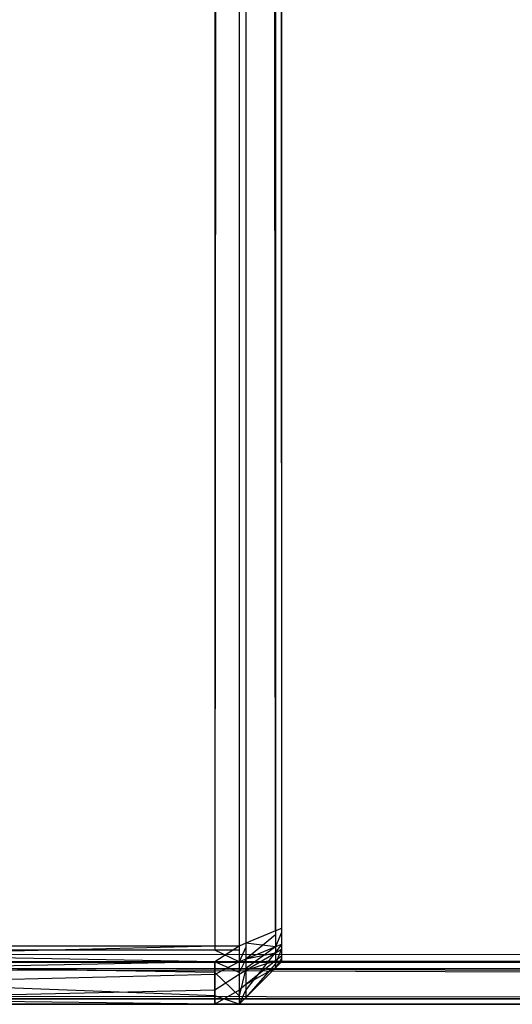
# Model space of a CAD drawing. Extents: x 0 to 0.996, y -0.498 to 0.
# Tile 2 of 85: x 0.00581 to 0.01162, y -0.498 to -0.4864. Entities that reach past the tile are written whole.
import ezdxf

# ---------------------------------------------------------------- set-up
doc = ezdxf.new("R2010")
doc.units = 0
doc.layers.add('L28_KORPUS3_2___REPLACEMTFOREMP', color=7, linetype='CONTINUOUS')
doc.layers.add('L30_KORPUS3_4___REPLACEMTFOREMP', color=7, linetype='CONTINUOUS')

msp = doc.modelspace()

# ---------------------------------------------------------------- linework, layer by layer
at = {"layer": 'L28_KORPUS3_2___REPLACEMTFOREMP', "color": 8}
for points, invisible_edges in [([(0.000909, -0.497407), (0.000912, -0.000595), (0.098, -0.497407), (0.000909, -0.497407)], 15), ([(0.000912, -0.000597, 0.00769), (0.000909, -0.497405, 0.00769), (0.098, -0.497405, 0.00769), (0.000912, -0.000597, 0.00769)], 15), ([(0.098, -0.497407), (0.000912, -0.000595), (0.098, -0.000595), (0.098, -0.497407)], 9), ([(0.000912, -0.000597, 0.00769), (0.098, -0.497405, 0.00769), (0.098, -0.000597, 0.00769), (0.000912, -0.000597, 0.00769)], 9), ([(0.098, -0.497501, 0.00769), (0.000909, -0.497405, 0.00769), (0.000909, -0.497501, 0.00769), (0.098, -0.497501, 0.00769)], 13), ([(0.000909, -0.497405, 0.00769), (0.098, -0.497501, 0.00769), (0.098, -0.497405, 0.00769), (0.000909, -0.497405, 0.00769)], 14), ([(0.098, -0.497407), (0.000909, -0.497501), (0.000909, -0.497407), (0.098, -0.497407)], 13), ([(0.000909, -0.497501), (0.098, -0.497407), (0.098, -0.497501), (0.000909, -0.497501)], 14), ([(0.098, -0.497902, 0.007289), (0.000886, -0.497558, 0.007633), (0.000743, -0.497902, 0.007289), (0.098, -0.497902, 0.007289)], 13), ([(0.000909, -0.497501), (0.098, -0.497581, 0.00008), (0.000876, -0.497581, 0.00008), (0.000909, -0.497501)], 13), ([(0.098, -0.497558, 0.007633), (0.000909, -0.497501, 0.00769), (0.000886, -0.497558, 0.007633), (0.098, -0.497558, 0.007633)], 13), ([(0.000886, -0.497558, 0.007633), (0.098, -0.497902, 0.007289), (0.098, -0.497558, 0.007633), (0.000886, -0.497558, 0.007633)], 14), ([(0.098, -0.497581, 0.00008), (0.000909, -0.497501), (0.098, -0.497501), (0.098, -0.497581, 0.00008)], 14), ([(0.000909, -0.497501, 0.00769), (0.098, -0.497558, 0.007633), (0.098, -0.497501, 0.00769), (0.000909, -0.497501, 0.00769)], 14), ([(0.000876, -0.497581, 0.00008), (0.098, -0.497937, 0.000436), (0.000728, -0.497937, 0.000436), (0.000876, -0.497581, 0.00008)], 13), ([(0.098, -0.497937, 0.000436), (0.000876, -0.497581, 0.00008), (0.098, -0.497581, 0.00008), (0.098, -0.497937, 0.000436)], 14), ([(0.098, -0.498001, 0.00719), (0.000743, -0.497902, 0.007289), (0.000702, -0.498001, 0.00719), (0.098, -0.498001, 0.00719)], 13), ([(0.000743, -0.497902, 0.007289), (0.098, -0.498001, 0.00719), (0.098, -0.497902, 0.007289), (0.000743, -0.497902, 0.007289)], 14), ([(0.000728, -0.497937, 0.000436), (0.098, -0.498001, 0.0005), (0.000702, -0.498001, 0.0005), (0.000728, -0.497937, 0.000436)], 13), ([(0.098, -0.498001, 0.0005), (0.000702, -0.498001, 0.000565), (0.000702, -0.498001, 0.0005), (0.098, -0.498001, 0.0005)], 13), ([(0.000702, -0.498001, 0.000565), (0.098, -0.498001, 0.0005), (0.098, -0.498001, 0.000565), (0.000702, -0.498001, 0.000565)], 14), ([(0.098, -0.498001, 0.007018), (0.000702, -0.498001, 0.000565), (0.098, -0.498001, 0.000565), (0.098, -0.498001, 0.007018)], 13), ([(0.000702, -0.498001, 0.000565), (0.098, -0.498001, 0.007018), (0.000702, -0.498001, 0.007018), (0.000702, -0.498001, 0.000565)], 14), ([(0.098, -0.498001, 0.007018), (0.000702, -0.498001, 0.00719), (0.000702, -0.498001, 0.007018), (0.098, -0.498001, 0.007018)], 13), ([(0.000702, -0.498001, 0.00719), (0.098, -0.498001, 0.007018), (0.098, -0.498001, 0.00719), (0.000702, -0.498001, 0.00719)], 14), ([(0.098, -0.498001, 0.0005), (0.000728, -0.497937, 0.000436), (0.098, -0.497937, 0.000436), (0.098, -0.498001, 0.0005)], 14)]:
    msp.add_3dface(points, dxfattribs=dict(at, invisible_edges=invisible_edges))
at = {"layer": 'L30_KORPUS3_4___REPLACEMTFOREMP', "color": 8, "invisible_edges": 14}
for points in [[(0.008115, -0.000731, 0.006887), (0.008115, -0.497362, 0.006887), (0.000746, -0.000723, 0.006887), (0.008115, -0.000731, 0.006887)], [(0.008115, -0.497362, 0.006887), (0.000746, -0.497362, 0.006887), (0.000746, -0.000723, 0.006887), (0.008115, -0.497362, 0.006887)], [(0.008115, -0.000786, 0.59039), (0.000746, -0.000777, 0.59039), (0.000746, -0.497314, 0.59039), (0.008115, -0.000786, 0.59039)], [(0.008115, -0.000786, 0.59039), (0.000746, -0.497314, 0.59039), (0.008115, -0.497314, 0.59039), (0.008115, -0.000786, 0.59039)], [(0.008399, -0.000731, 0.006887), (0.008399, -0.497362, 0.006887), (0.008115, -0.000731, 0.006887), (0.008399, -0.000731, 0.006887)], [(0.008399, -0.497362, 0.006887), (0.008115, -0.497362, 0.006887), (0.008115, -0.000731, 0.006887), (0.008399, -0.497362, 0.006887)], [(0.008399, -0.000786, 0.59039), (0.008115, -0.000786, 0.59039), (0.008115, -0.497314, 0.59039), (0.008399, -0.000786, 0.59039)], [(0.008399, -0.000786, 0.59039), (0.008115, -0.497314, 0.59039), (0.008399, -0.497314, 0.59039), (0.008399, -0.000786, 0.59039)], [(0.008399, -0.000731, 0.006887), (0.008479, -0.000764, 0.006967), (0.008399, -0.497362, 0.006887), (0.008399, -0.000731, 0.006887)], [(0.008479, -0.000764, 0.006967), (0.008479, -0.497329, 0.006967), (0.008399, -0.497362, 0.006887), (0.008479, -0.000764, 0.006967)], [(0.008399, -0.000786, 0.59039), (0.008479, -0.497281, 0.59031), (0.008479, -0.000819, 0.59031), (0.008399, -0.000786, 0.59039)], [(0.008399, -0.000786, 0.59039), (0.008399, -0.497314, 0.59039), (0.008479, -0.497281, 0.59031), (0.008399, -0.000786, 0.59039)], [(0.008479, -0.000764, 0.006967), (0.008828, -0.000908, 0.007316), (0.008479, -0.497329, 0.006967), (0.008479, -0.000764, 0.006967)], [(0.008899, -0.000749, 0.589614), (0.008899, -0.000992, 0.589671), (0.008899, -0.497227, 0.589648), (0.008899, -0.000749, 0.589614)], [(0.008899, -0.000749, 0.589614), (0.008899, -0.497227, 0.589648), (0.008899, -0.000787, 0.007625), (0.008899, -0.000749, 0.589614)], [(0.008899, -0.000787, 0.007625), (0.008899, -0.497155, 0.007606), (0.008899, -0.000938, 0.007606), (0.008899, -0.000787, 0.007625)], [(0.008899, -0.000787, 0.007625), (0.008899, -0.497267, 0.007669), (0.008899, -0.497155, 0.007606), (0.008899, -0.000787, 0.007625)], [(0.008899, -0.000787, 0.007625), (0.008899, -0.497227, 0.589648), (0.008899, -0.497267, 0.007669), (0.008899, -0.000787, 0.007625)], [(0.008828, -0.000963, 0.589961), (0.008479, -0.000819, 0.59031), (0.008828, -0.497137, 0.589961), (0.008828, -0.000963, 0.589961)], [(0.008828, -0.497137, 0.589961), (0.008479, -0.000819, 0.59031), (0.008479, -0.497281, 0.59031), (0.008828, -0.497137, 0.589961)], [(0.008828, -0.000908, 0.007316), (0.008828, -0.497184, 0.007316), (0.008479, -0.497329, 0.006967), (0.008828, -0.000908, 0.007316)], [(0.008828, -0.000908, 0.007316), (0.008899, -0.000938, 0.007387), (0.008828, -0.497184, 0.007316), (0.008828, -0.000908, 0.007316)], [(0.008899, -0.000938, 0.007387), (0.008899, -0.497155, 0.007387), (0.008828, -0.497184, 0.007316), (0.008899, -0.000938, 0.007387)], [(0.008828, -0.000963, 0.589961), (0.008899, -0.497107, 0.58989), (0.008899, -0.000992, 0.58989), (0.008828, -0.000963, 0.589961)], [(0.008828, -0.000963, 0.589961), (0.008828, -0.497137, 0.589961), (0.008899, -0.497107, 0.58989), (0.008828, -0.000963, 0.589961)], [(0.008899, -0.000938, 0.007606), (0.008899, -0.497155, 0.007606), (0.008899, -0.497155, 0.007387), (0.008899, -0.000938, 0.007606)], [(0.008899, -0.000938, 0.007387), (0.008899, -0.000938, 0.007606), (0.008899, -0.497155, 0.007387), (0.008899, -0.000938, 0.007387)], [(0.008899, -0.000992, 0.589671), (0.008899, -0.497107, 0.589671), (0.008899, -0.497227, 0.589648), (0.008899, -0.000992, 0.589671)], [(0.008899, -0.000992, 0.589671), (0.008899, -0.000992, 0.58989), (0.008899, -0.497107, 0.589671), (0.008899, -0.000992, 0.589671)], [(0.008899, -0.000992, 0.58989), (0.008899, -0.497107, 0.58989), (0.008899, -0.497107, 0.589671), (0.008899, -0.000992, 0.58989)], [(0.008828, -0.497137, 0.589961), (0.008479, -0.497281, 0.59031), (0.008828, -0.497324, 0.589961), (0.008828, -0.497137, 0.589961)], [(0.008828, -0.497184, 0.007316), (0.008828, -0.497324, 0.007316), (0.008479, -0.497468, 0.006967), (0.008828, -0.497184, 0.007316)], [(0.008828, -0.497184, 0.007316), (0.008479, -0.497468, 0.006967), (0.008479, -0.497329, 0.006967), (0.008828, -0.497184, 0.007316)], [(0.008899, -0.497107, 0.58989), (0.008828, -0.497137, 0.589961), (0.008899, -0.497295, 0.58989), (0.008899, -0.497107, 0.58989)], [(0.008828, -0.497137, 0.589961), (0.008828, -0.497324, 0.589961), (0.008899, -0.497295, 0.58989), (0.008828, -0.497137, 0.589961)], [(0.008899, -0.497155, 0.007387), (0.008899, -0.497295, 0.007387), (0.008828, -0.497324, 0.007316), (0.008899, -0.497155, 0.007387)], [(0.008899, -0.497155, 0.007387), (0.008828, -0.497324, 0.007316), (0.008828, -0.497184, 0.007316), (0.008899, -0.497155, 0.007387)], [(0.008899, -0.497107, 0.589671), (0.008899, -0.497204, 0.589671), (0.008899, -0.497227, 0.589648), (0.008899, -0.497107, 0.589671)], [(0.008899, -0.497107, 0.589671), (0.008899, -0.497107, 0.58989), (0.008899, -0.497204, 0.589671), (0.008899, -0.497107, 0.589671)], [(0.008899, -0.497107, 0.58989), (0.008899, -0.497295, 0.58989), (0.008899, -0.497204, 0.589671), (0.008899, -0.497107, 0.58989)], [(0.008899, -0.497155, 0.007606), (0.008899, -0.497224, 0.007626), (0.008899, -0.497204, 0.007606), (0.008899, -0.497155, 0.007606)], [(0.008899, -0.497155, 0.007606), (0.008899, -0.497267, 0.007669), (0.008899, -0.497224, 0.007626), (0.008899, -0.497155, 0.007606)], [(0.008899, -0.497155, 0.007606), (0.008899, -0.497204, 0.007606), (0.008899, -0.497295, 0.007387), (0.008899, -0.497155, 0.007606)], [(0.008899, -0.497155, 0.007387), (0.008899, -0.497155, 0.007606), (0.008899, -0.497295, 0.007387), (0.008899, -0.497155, 0.007387)], [(0.008899, -0.497204, 0.589671), (0.008899, -0.497295, 0.58989), (0.008899, -0.497227, 0.589648), (0.008899, -0.497204, 0.589671)], [(0.008899, -0.497204, 0.007606), (0.008899, -0.497224, 0.007626), (0.008899, -0.497346, 0.007439), (0.008899, -0.497204, 0.007606)], [(0.008899, -0.497204, 0.007606), (0.008899, -0.497346, 0.007439), (0.008899, -0.497295, 0.007387), (0.008899, -0.497204, 0.007606)], [(0.008115, -0.497314, 0.59039), (0.000746, -0.497314, 0.59039), (0.000746, -0.497501, 0.59039), (0.008115, -0.497314, 0.59039)], [(0.008115, -0.497314, 0.59039), (0.000746, -0.497501, 0.59039), (0.008115, -0.497501, 0.59039), (0.008115, -0.497314, 0.59039)], [(0.008399, -0.497314, 0.59039), (0.008115, -0.497314, 0.59039), (0.008115, -0.497501, 0.59039), (0.008399, -0.497314, 0.59039)], [(0.008399, -0.497314, 0.59039), (0.008115, -0.497501, 0.59039), (0.008399, -0.497501, 0.59039), (0.008399, -0.497314, 0.59039)], [(0.008479, -0.497281, 0.59031), (0.008399, -0.497314, 0.59039), (0.008479, -0.497468, 0.59031), (0.008479, -0.497281, 0.59031)], [(0.008399, -0.497314, 0.59039), (0.008399, -0.497501, 0.59039), (0.008479, -0.497468, 0.59031), (0.008399, -0.497314, 0.59039)], [(0.008479, -0.497329, 0.006967), (0.008479, -0.497468, 0.006967), (0.008399, -0.497501, 0.006887), (0.008479, -0.497329, 0.006967)], [(0.008479, -0.497329, 0.006967), (0.008399, -0.497501, 0.006887), (0.008399, -0.497362, 0.006887), (0.008479, -0.497329, 0.006967)], [(0.008828, -0.497324, 0.589961), (0.008479, -0.497281, 0.59031), (0.008479, -0.497468, 0.59031), (0.008828, -0.497324, 0.589961)], [(0.008828, -0.497324, 0.589961), (0.008479, -0.497468, 0.59031), (0.008828, -0.497398, 0.589888), (0.008828, -0.497324, 0.589961)], [(0.008828, -0.497324, 0.007316), (0.008828, -0.497385, 0.007377), (0.008479, -0.49758, 0.007079), (0.008828, -0.497324, 0.007316)], [(0.008828, -0.497324, 0.007316), (0.008479, -0.49758, 0.007079), (0.008479, -0.497468, 0.006967), (0.008828, -0.497324, 0.007316)], [(0.008899, -0.497295, 0.58989), (0.008828, -0.497324, 0.589961), (0.008899, -0.497356, 0.589829), (0.008899, -0.497295, 0.58989)], [(0.008899, -0.497295, 0.007387), (0.008899, -0.497346, 0.007439), (0.008828, -0.497385, 0.007377), (0.008899, -0.497295, 0.007387)], [(0.008899, -0.497295, 0.007387), (0.008828, -0.497385, 0.007377), (0.008828, -0.497324, 0.007316), (0.008899, -0.497295, 0.007387)], [(0.008828, -0.497324, 0.589961), (0.008828, -0.497398, 0.589888), (0.008899, -0.497356, 0.589829), (0.008828, -0.497324, 0.589961)], [(0.008899, -0.497224, 0.007626), (0.008899, -0.497267, 0.007669), (0.008899, -0.49746, 0.007553), (0.008899, -0.497224, 0.007626)], [(0.008899, -0.497224, 0.007626), (0.008899, -0.49746, 0.007553), (0.008899, -0.497346, 0.007439), (0.008899, -0.497224, 0.007626)], [(0.008899, -0.497227, 0.589648), (0.008899, -0.497256, 0.589619), (0.008899, -0.497283, 0.589448), (0.008899, -0.497227, 0.589648)], [(0.008899, -0.497227, 0.589648), (0.008899, -0.497283, 0.589448), (0.008899, -0.497267, 0.007669), (0.008899, -0.497227, 0.589648)], [(0.008899, -0.497227, 0.589648), (0.008899, -0.497295, 0.58989), (0.008899, -0.497356, 0.589829), (0.008899, -0.497227, 0.589648)], [(0.008899, -0.497227, 0.589648), (0.008899, -0.497356, 0.589829), (0.008899, -0.497256, 0.589619), (0.008899, -0.497227, 0.589648)], [(0.008899, -0.497256, 0.589619), (0.008899, -0.497283, 0.589592), (0.008899, -0.497283, 0.589448), (0.008899, -0.497256, 0.589619)], [(0.008899, -0.497256, 0.589619), (0.008899, -0.497356, 0.589829), (0.008899, -0.497432, 0.589753), (0.008899, -0.497256, 0.589619)], [(0.008899, -0.497256, 0.589619), (0.008899, -0.497432, 0.589753), (0.008899, -0.497283, 0.589592), (0.008899, -0.497256, 0.589619)], [(0.008899, -0.497267, 0.007669), (0.008899, -0.497283, 0.007813), (0.008899, -0.497283, 0.007685), (0.008899, -0.497267, 0.007669)], [(0.008899, -0.497267, 0.007669), (0.008899, -0.497283, 0.589448), (0.008899, -0.497283, 0.007813), (0.008899, -0.497267, 0.007669)], [(0.008899, -0.497267, 0.007669), (0.008899, -0.497283, 0.007685), (0.008899, -0.497501, 0.007595), (0.008899, -0.497267, 0.007669)], [(0.008899, -0.497267, 0.007669), (0.008899, -0.497501, 0.007595), (0.008899, -0.49746, 0.007553), (0.008899, -0.497267, 0.007669)], [(0.008899, -0.497283, 0.007813), (0.008899, -0.497283, 0.589448), (0.008899, -0.497501, 0.589448), (0.008899, -0.497283, 0.007813)], [(0.008899, -0.497283, 0.007813), (0.008899, -0.497501, 0.589448), (0.008899, -0.497501, 0.007813), (0.008899, -0.497283, 0.007813)], [(0.008899, -0.497283, 0.589448), (0.008899, -0.497283, 0.589592), (0.008899, -0.497501, 0.589683), (0.008899, -0.497283, 0.589448)], [(0.008899, -0.497283, 0.589448), (0.008899, -0.497501, 0.589683), (0.008899, -0.497501, 0.589448), (0.008899, -0.497283, 0.589448)], [(0.008899, -0.497283, 0.007685), (0.008899, -0.497283, 0.007813), (0.008899, -0.497501, 0.007813), (0.008899, -0.497283, 0.007685)], [(0.008899, -0.497283, 0.007685), (0.008899, -0.497501, 0.007813), (0.008899, -0.497501, 0.007595), (0.008899, -0.497283, 0.007685)], [(0.008899, -0.497283, 0.589592), (0.008899, -0.497432, 0.589753), (0.008899, -0.497501, 0.589683), (0.008899, -0.497283, 0.589592)], [(0.008115, -0.497501, 0.006887), (0.000746, -0.497362, 0.006887), (0.008115, -0.497362, 0.006887), (0.008115, -0.497501, 0.006887)], [(0.008115, -0.497501, 0.006887), (0.000746, -0.497501, 0.006887), (0.000746, -0.497362, 0.006887), (0.008115, -0.497501, 0.006887)], [(0.008399, -0.497501, 0.006887), (0.008115, -0.497362, 0.006887), (0.008399, -0.497362, 0.006887), (0.008399, -0.497501, 0.006887)], [(0.008399, -0.497501, 0.006887), (0.008115, -0.497501, 0.006887), (0.008115, -0.497362, 0.006887), (0.008399, -0.497501, 0.006887)], [(0.008828, -0.497385, 0.007377), (0.008828, -0.497523, 0.007515), (0.008479, -0.49783, 0.00733), (0.008828, -0.497385, 0.007377)], [(0.008828, -0.497385, 0.007377), (0.008479, -0.49783, 0.00733), (0.008479, -0.49758, 0.007079), (0.008828, -0.497385, 0.007377)], [(0.008828, -0.497398, 0.589888), (0.008479, -0.497468, 0.59031), (0.008479, -0.497602, 0.590176), (0.008828, -0.497398, 0.589888)], [(0.008828, -0.497398, 0.589888), (0.008479, -0.497602, 0.590176), (0.008828, -0.497489, 0.589796), (0.008828, -0.497398, 0.589888)], [(0.008899, -0.497346, 0.007439), (0.008899, -0.49746, 0.007553), (0.008828, -0.497523, 0.007515), (0.008899, -0.497346, 0.007439)], [(0.008899, -0.497346, 0.007439), (0.008828, -0.497523, 0.007515), (0.008828, -0.497385, 0.007377), (0.008899, -0.497346, 0.007439)], [(0.008899, -0.497356, 0.589829), (0.008828, -0.497398, 0.589888), (0.008899, -0.497432, 0.589753), (0.008899, -0.497356, 0.589829)], [(0.008828, -0.497398, 0.589888), (0.008828, -0.497489, 0.589796), (0.008899, -0.497432, 0.589753), (0.008828, -0.497398, 0.589888)], [(0.008899, -0.497432, 0.589753), (0.008828, -0.497489, 0.589796), (0.008899, -0.497501, 0.589683), (0.008899, -0.497432, 0.589753)], [(0.000746, -0.497501, 0.59039), (0.000746, -0.497649, 0.590242), (0.008115, -0.497501, 0.59039), (0.000746, -0.497501, 0.59039)], [(0.008115, -0.497501, 0.59039), (0.000746, -0.497649, 0.590242), (0.008115, -0.497649, 0.590242), (0.008115, -0.497501, 0.59039)], [(0.008115, -0.497625, 0.007011), (0.000746, -0.497501, 0.006887), (0.008115, -0.497501, 0.006887), (0.008115, -0.497625, 0.007011)], [(0.000746, -0.497625, 0.007011), (0.000746, -0.497501, 0.006887), (0.008115, -0.497625, 0.007011), (0.000746, -0.497625, 0.007011)], [(0.008115, -0.497501, 0.59039), (0.008115, -0.497649, 0.590242), (0.008399, -0.497501, 0.59039), (0.008115, -0.497501, 0.59039)], [(0.008399, -0.497501, 0.59039), (0.008115, -0.497649, 0.590242), (0.008399, -0.497649, 0.590242), (0.008399, -0.497501, 0.59039)], [(0.008399, -0.497625, 0.007011), (0.008115, -0.497501, 0.006887), (0.008399, -0.497501, 0.006887), (0.008399, -0.497625, 0.007011)], [(0.008115, -0.497625, 0.007011), (0.008115, -0.497501, 0.006887), (0.008399, -0.497625, 0.007011), (0.008115, -0.497625, 0.007011)], [(0.008479, -0.497468, 0.59031), (0.008399, -0.497501, 0.59039), (0.008479, -0.497602, 0.590176), (0.008479, -0.497468, 0.59031)], [(0.008479, -0.497468, 0.006967), (0.008479, -0.49758, 0.007079), (0.008399, -0.497625, 0.007011), (0.008479, -0.497468, 0.006967)], [(0.008479, -0.497468, 0.006967), (0.008399, -0.497625, 0.007011), (0.008399, -0.497501, 0.006887), (0.008479, -0.497468, 0.006967)], [(0.008399, -0.497501, 0.59039), (0.008399, -0.497649, 0.590242), (0.008479, -0.497602, 0.590176), (0.008399, -0.497501, 0.59039)], [(0.008828, -0.497489, 0.589796), (0.008479, -0.497602, 0.590176), (0.008479, -0.497769, 0.590009), (0.008828, -0.497489, 0.589796)], [(0.008828, -0.497489, 0.589796), (0.008479, -0.497769, 0.590009), (0.008828, -0.497573, 0.589712), (0.008828, -0.497489, 0.589796)], [(0.008828, -0.497523, 0.007515), (0.008828, -0.497573, 0.007565), (0.008479, -0.497921, 0.007421), (0.008828, -0.497523, 0.007515)], [(0.008828, -0.497523, 0.007515), (0.008479, -0.497921, 0.007421), (0.008479, -0.49783, 0.00733), (0.008828, -0.497523, 0.007515)], [(0.008899, -0.49746, 0.007553), (0.008899, -0.497501, 0.007595), (0.008828, -0.497573, 0.007565), (0.008899, -0.49746, 0.007553)], [(0.008899, -0.49746, 0.007553), (0.008828, -0.497573, 0.007565), (0.008828, -0.497523, 0.007515), (0.008899, -0.49746, 0.007553)], [(0.008828, -0.497489, 0.589796), (0.008828, -0.497573, 0.589712), (0.008899, -0.497501, 0.589683), (0.008828, -0.497489, 0.589796)], [(0.008899, -0.497501, 0.007813), (0.008899, -0.497501, 0.589448), (0.008828, -0.497573, 0.589478), (0.008899, -0.497501, 0.007813)], [(0.008899, -0.497501, 0.007813), (0.008828, -0.497573, 0.589478), (0.008828, -0.497573, 0.007784), (0.008899, -0.497501, 0.007813)], [(0.008899, -0.497501, 0.589448), (0.008899, -0.497501, 0.589683), (0.008828, -0.497573, 0.589712), (0.008899, -0.497501, 0.589448)], [(0.008899, -0.497501, 0.589448), (0.008828, -0.497573, 0.589712), (0.008828, -0.497573, 0.589478), (0.008899, -0.497501, 0.589448)], [(0.008899, -0.497501, 0.007595), (0.008899, -0.497501, 0.007813), (0.008828, -0.497573, 0.007784), (0.008899, -0.497501, 0.007595)], [(0.008899, -0.497501, 0.007595), (0.008828, -0.497573, 0.007784), (0.008828, -0.497573, 0.007565), (0.008899, -0.497501, 0.007595)], [(0.008115, -0.497901, 0.007287), (0.000746, -0.497625, 0.007011), (0.008115, -0.497625, 0.007011), (0.008115, -0.497901, 0.007287)], [(0.000746, -0.497901, 0.007287), (0.000746, -0.497625, 0.007011), (0.008115, -0.497901, 0.007287), (0.000746, -0.497901, 0.007287)], [(0.000746, -0.497649, 0.590242), (0.000746, -0.497833, 0.590058), (0.008115, -0.497649, 0.590242), (0.000746, -0.497649, 0.590242)], [(0.008115, -0.497649, 0.590242), (0.000746, -0.497833, 0.590058), (0.008115, -0.497833, 0.590058), (0.008115, -0.497649, 0.590242)], [(0.008399, -0.497901, 0.007287), (0.008115, -0.497625, 0.007011), (0.008399, -0.497625, 0.007011), (0.008399, -0.497901, 0.007287)], [(0.008115, -0.497901, 0.007287), (0.008115, -0.497625, 0.007011), (0.008399, -0.497901, 0.007287), (0.008115, -0.497901, 0.007287)], [(0.008115, -0.497649, 0.590242), (0.008115, -0.497833, 0.590058), (0.008399, -0.497649, 0.590242), (0.008115, -0.497649, 0.590242)], [(0.008399, -0.497649, 0.590242), (0.008115, -0.497833, 0.590058), (0.008399, -0.497833, 0.590058), (0.008399, -0.497649, 0.590242)], [(0.008479, -0.49758, 0.007079), (0.008479, -0.49783, 0.00733), (0.008399, -0.497901, 0.007287), (0.008479, -0.49758, 0.007079)], [(0.008479, -0.49758, 0.007079), (0.008399, -0.497901, 0.007287), (0.008399, -0.497625, 0.007011), (0.008479, -0.49758, 0.007079)], [(0.008479, -0.497602, 0.590176), (0.008399, -0.497649, 0.590242), (0.008479, -0.497769, 0.590009), (0.008479, -0.497602, 0.590176)], [(0.008399, -0.497649, 0.590242), (0.008399, -0.497833, 0.590058), (0.008479, -0.497769, 0.590009), (0.008399, -0.497649, 0.590242)], [(0.008828, -0.497573, 0.007784), (0.008479, -0.497921, 0.00764), (0.008828, -0.497573, 0.007565), (0.008828, -0.497573, 0.007784)], [(0.008479, -0.497921, 0.00764), (0.008479, -0.497921, 0.007421), (0.008828, -0.497573, 0.007565), (0.008479, -0.497921, 0.00764)], [(0.008479, -0.497921, 0.589857), (0.008828, -0.497573, 0.589478), (0.008828, -0.497573, 0.589712), (0.008479, -0.497921, 0.589857)], [(0.008479, -0.497921, 0.589857), (0.008479, -0.497921, 0.589622), (0.008828, -0.497573, 0.589478), (0.008479, -0.497921, 0.589857)], [(0.008479, -0.497921, 0.589622), (0.008828, -0.497573, 0.007784), (0.008828, -0.497573, 0.589478), (0.008479, -0.497921, 0.589622)], [(0.008479, -0.497921, 0.589622), (0.008479, -0.497921, 0.00764), (0.008828, -0.497573, 0.007784), (0.008479, -0.497921, 0.589622)], [(0.008828, -0.497573, 0.589712), (0.008479, -0.497769, 0.590009), (0.008479, -0.497921, 0.589857), (0.008828, -0.497573, 0.589712)], [(0.008479, -0.497769, 0.590009), (0.008399, -0.497833, 0.590058), (0.008479, -0.497921, 0.589857), (0.008479, -0.497769, 0.590009)], [(0.000746, -0.497833, 0.590058), (0.000746, -0.498001, 0.58989), (0.008115, -0.497833, 0.590058), (0.000746, -0.497833, 0.590058)], [(0.008115, -0.497833, 0.590058), (0.000746, -0.498001, 0.58989), (0.008115, -0.498001, 0.58989), (0.008115, -0.497833, 0.590058)], [(0.008115, -0.498001, 0.007387), (0.000746, -0.497901, 0.007287), (0.008115, -0.497901, 0.007287), (0.008115, -0.498001, 0.007387)], [(0.000746, -0.498001, 0.007387), (0.000746, -0.497901, 0.007287), (0.008115, -0.498001, 0.007387), (0.000746, -0.498001, 0.007387)], [(0.008115, -0.497833, 0.590058), (0.008115, -0.498001, 0.58989), (0.008399, -0.497833, 0.590058), (0.008115, -0.497833, 0.590058)], [(0.008399, -0.497833, 0.590058), (0.008115, -0.498001, 0.58989), (0.008399, -0.498001, 0.58989), (0.008399, -0.497833, 0.590058)], [(0.008399, -0.498001, 0.007387), (0.008115, -0.497901, 0.007287), (0.008399, -0.497901, 0.007287), (0.008399, -0.498001, 0.007387)], [(0.008115, -0.498001, 0.007387), (0.008115, -0.497901, 0.007287), (0.008399, -0.498001, 0.007387), (0.008115, -0.498001, 0.007387)], [(0.008479, -0.49783, 0.00733), (0.008479, -0.497921, 0.007421), (0.008399, -0.498001, 0.007387), (0.008479, -0.49783, 0.00733)], [(0.008479, -0.49783, 0.00733), (0.008399, -0.498001, 0.007387), (0.008399, -0.497901, 0.007287), (0.008479, -0.49783, 0.00733)], [(0.008399, -0.497833, 0.590058), (0.008399, -0.498001, 0.58989), (0.008479, -0.497921, 0.589857), (0.008399, -0.497833, 0.590058)], [(0.000746, -0.498001, 0.007606), (0.008115, -0.498001, 0.007387), (0.008115, -0.498001, 0.007606), (0.000746, -0.498001, 0.007606)], [(0.000746, -0.498001, 0.007606), (0.000746, -0.498001, 0.007387), (0.008115, -0.498001, 0.007387), (0.000746, -0.498001, 0.007606)], [(0.000746, -0.498001, 0.589655), (0.008115, -0.498001, 0.007606), (0.008115, -0.498001, 0.589655), (0.000746, -0.498001, 0.589655)], [(0.000746, -0.498001, 0.589655), (0.000746, -0.498001, 0.007606), (0.008115, -0.498001, 0.007606), (0.000746, -0.498001, 0.589655)], [(0.000746, -0.498001, 0.58989), (0.008115, -0.498001, 0.589655), (0.008115, -0.498001, 0.58989), (0.000746, -0.498001, 0.58989)], [(0.000746, -0.498001, 0.58989), (0.000746, -0.498001, 0.589655), (0.008115, -0.498001, 0.589655), (0.000746, -0.498001, 0.58989)], [(0.008115, -0.498001, 0.007606), (0.008399, -0.498001, 0.007387), (0.008399, -0.498001, 0.007606), (0.008115, -0.498001, 0.007606)], [(0.008115, -0.498001, 0.007606), (0.008115, -0.498001, 0.007387), (0.008399, -0.498001, 0.007387), (0.008115, -0.498001, 0.007606)], [(0.008115, -0.498001, 0.589655), (0.008399, -0.498001, 0.007606), (0.008399, -0.498001, 0.589655), (0.008115, -0.498001, 0.589655)], [(0.008115, -0.498001, 0.589655), (0.008115, -0.498001, 0.007606), (0.008399, -0.498001, 0.007606), (0.008115, -0.498001, 0.589655)], [(0.008115, -0.498001, 0.58989), (0.008399, -0.498001, 0.589655), (0.008399, -0.498001, 0.58989), (0.008115, -0.498001, 0.58989)], [(0.008115, -0.498001, 0.58989), (0.008115, -0.498001, 0.589655), (0.008399, -0.498001, 0.589655), (0.008115, -0.498001, 0.58989)], [(0.008399, -0.498001, 0.589655), (0.008479, -0.497921, 0.00764), (0.008479, -0.497921, 0.589622), (0.008399, -0.498001, 0.589655)], [(0.008399, -0.498001, 0.589655), (0.008399, -0.498001, 0.007606), (0.008479, -0.497921, 0.00764), (0.008399, -0.498001, 0.589655)], [(0.008399, -0.498001, 0.58989), (0.008479, -0.497921, 0.589622), (0.008479, -0.497921, 0.589857), (0.008399, -0.498001, 0.58989)], [(0.008399, -0.498001, 0.58989), (0.008399, -0.498001, 0.589655), (0.008479, -0.497921, 0.589622), (0.008399, -0.498001, 0.58989)], [(0.008479, -0.497921, 0.00764), (0.008399, -0.498001, 0.007606), (0.008479, -0.497921, 0.007421), (0.008479, -0.497921, 0.00764)], [(0.008399, -0.498001, 0.007606), (0.008399, -0.498001, 0.007387), (0.008479, -0.497921, 0.007421), (0.008399, -0.498001, 0.007606)]]:
    msp.add_3dface(points, dxfattribs=at)

doc.saveas('drawing.dxf')
